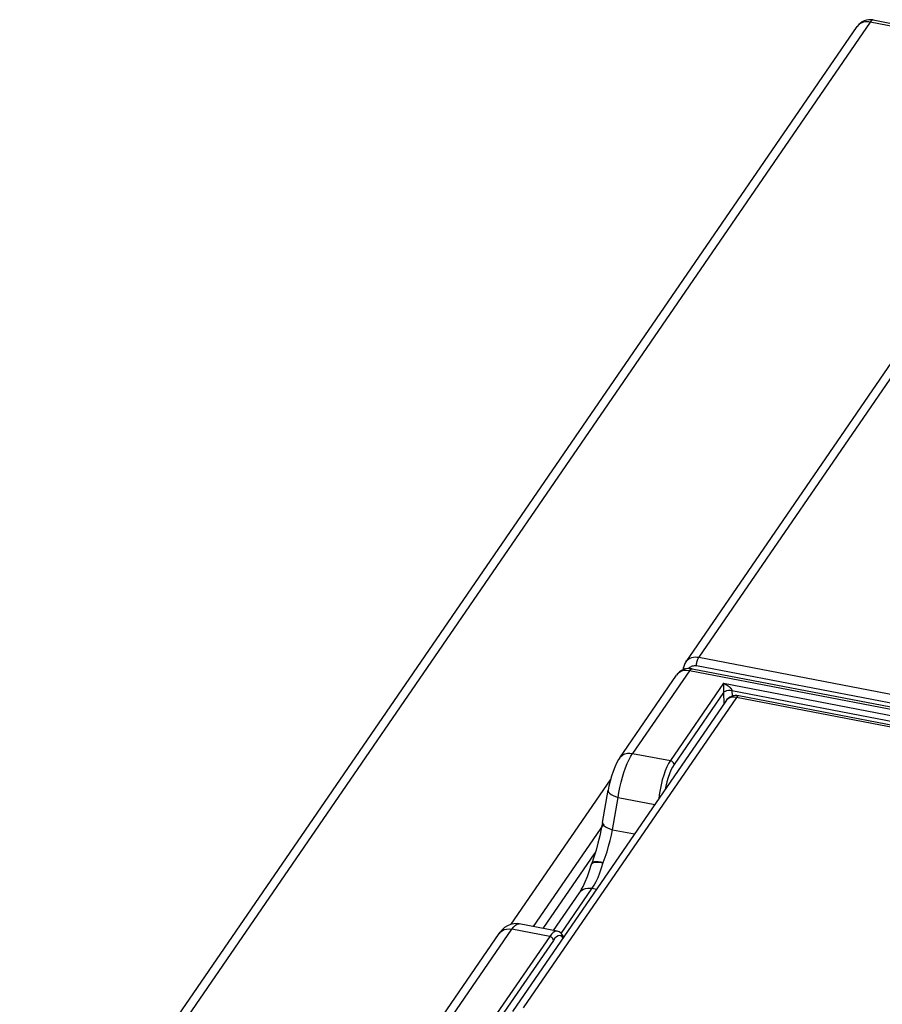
# Model space of a CAD drawing. Extents: x -837 to -216, y -123 to 601.
# Tile 134 of 136: x -394 to -327, y 525 to 601. Entities that reach past the tile are written whole.
import ezdxf

# ---------------------------------------------------------------- set-up
doc = ezdxf.new("R2010")
doc.units = 0
doc.header["$LTSCALE"] = 23.1
doc.layers.add('HEATSINK_AM_0', color=7, linetype='CONTINUOUS')

msp = doc.modelspace()

# ---------------------------------------------------------------- linework, layer by layer
at = {"layer": 'HEATSINK_AM_0', "color": 7}
for p, q in [((-328.395, 600.392), (-392.811, 506.606)), ((-310.701, 596.98), (-328.395, 600.392)), ((-328.168, 600.553), (-310.473, 597.14)), ((-393.8, 506.268), (-329.384, 600.054)), ((-325.767, 574.583), (-341.582, 551.558)), ((-326.756, 574.245), (-342.575, 551.213)), ((-341.582, 551.558), (-260.403, 535.901)), ((-342.301, 550.518), (-346.661, 544.169)), ((-342.759, 550.606), (-342.742, 550.762)), ((-261.114, 534.86), (-342.301, 550.518)), ((-342.073, 550.679), (-260.886, 535.021)), ((-341.834, 550.911), (-341.752, 550.9)), ((-260.575, 535.243), (-341.752, 550.9)), ((-347.651, 543.831), (-343.29, 550.18)), ((-339.675, 549.554), (-343.758, 543.609)), ((-339.667, 548.853), (-343.476, 543.307)), ((-339.675, 549.554), (-339.671, 549.291)), ((-339.675, 549.554), (-264.295, 535.015)), ((-339.671, 549.291), (-339.668, 549.085)), ((-339.667, 548.871), (-339.667, 548.853)), ((-339.667, 548.853), (-339.651, 547.973)), ((-339.026, 549.012), (-339.018, 548.559)), ((-339.026, 549.012), (-265.149, 534.763)), ((-339.505, 548.186), (-355.903, 524.311)), ((-338.681, 548.468), (-355.079, 524.593)), ((-266.374, 534.522), (-338.681, 548.468)), ((-266.185, 534.656), (-338.491, 548.602)), ((-346.661, 544.169), (-343.758, 543.609)), ((-355.995, 531.033), (-348.376, 542.127)), ((-348.985, 538.843), (-348.557, 541.331)), ((-348.201, 538.293), (-347.773, 540.781)), ((-347.773, 540.781), (-344.963, 540.239)), ((-354.283, 530.845), (-348.852, 538.752)), ((-348.201, 538.293), (-346.522, 537.97)), ((-353.538, 530.701), (-349.542, 536.519)), ((-349.806, 535.705), (-349.82, 535.658)), ((-349.82, 535.658), (-349.82, 535.658)), ((-349.789, 535.755), (-349.789, 535.755)), ((-352.153, 530.321), (-349.768, 533.793)), ((-349.768, 533.793), (-349.435, 533.729)), ((-352.753, 530.549), (-350.758, 533.455)), ((-370.131, 509.999), (-355.944, 530.654)), ((-353.041, 530.094), (-355.944, 530.654)), ((-352.46, 530.493), (-355.401, 531.06)), ((-371.12, 509.661), (-356.934, 530.316)), ((-353.041, 530.094), (-357.124, 524.149)), ((-352.635, 529.951), (-352.759, 529.792)), ((-352.759, 529.792), (-356.569, 524.245))]:
    msp.add_line(p, q, dxfattribs=at)
for points in [[(-328.395, 600.392), (-328.521, 600.41), (-328.646, 600.415), (-328.767, 600.407), (-328.884, 600.386), (-328.995, 600.352), (-329.098, 600.306), (-329.192, 600.248), (-329.277, 600.179)], [(-328.168, 600.553), (-328.177, 600.554), (-328.217, 600.551), (-328.259, 600.533), (-328.304, 600.5), (-328.349, 600.453), (-328.395, 600.392)], [(-329.277, 600.179), (-329.35, 600.1), (-329.384, 600.054)], [(-342.575, 551.213), (-342.608, 551.162), (-342.648, 551.089), (-342.681, 551.011), (-342.708, 550.931), (-342.728, 550.848), (-342.742, 550.762)], [(-342.575, 551.213), (-342.528, 551.276), (-342.443, 551.361), (-342.346, 551.434), (-342.237, 551.493), (-342.118, 551.538), (-341.991, 551.567), (-341.858, 551.58), (-341.721, 551.577), (-341.582, 551.558)], [(-341.752, 550.9), (-341.75, 550.969), (-341.743, 551.041), (-341.732, 551.116), (-341.718, 551.192), (-341.7, 551.266), (-341.68, 551.337), (-341.658, 551.403), (-341.633, 551.463), (-341.608, 551.515), (-341.582, 551.558)], [(-342.301, 550.518), (-342.508, 550.541), (-342.709, 550.528), (-342.896, 550.48), (-343.062, 550.398), (-343.203, 550.285), (-343.29, 550.18)], [(-342.742, 550.762), (-342.742, 550.735), (-342.735, 550.7), (-342.719, 550.666), (-342.696, 550.632), (-342.694, 550.63)], [(-342.332, 550.696), (-342.306, 550.733), (-342.256, 550.783), (-342.199, 550.826), (-342.135, 550.861), (-342.066, 550.887), (-341.992, 550.904), (-341.914, 550.912), (-341.834, 550.911)], [(-342.301, 550.518), (-342.223, 550.613), (-342.148, 550.668), (-342.073, 550.679)], [(-339.675, 549.554), (-339.633, 549.534), (-339.592, 549.514), (-339.553, 549.494), (-339.514, 549.473), (-339.478, 549.452), (-339.443, 549.432), (-339.409, 549.411), (-339.378, 549.391), (-339.348, 549.371), (-339.319, 549.351), (-339.292, 549.331), (-339.266, 549.311), (-339.241, 549.292), (-339.217, 549.272), (-339.194, 549.252), (-339.172, 549.232), (-339.152, 549.212), (-339.132, 549.193), (-339.114, 549.173), (-339.098, 549.154), (-339.083, 549.135), (-339.069, 549.116), (-339.058, 549.098), (-339.048, 549.08), (-339.039, 549.063), (-339.033, 549.046), (-339.029, 549.029), (-339.026, 549.012)], [(-339.668, 549.085), (-339.667, 548.927), (-339.667, 548.871)], [(-339.667, 548.853), (-339.606, 548.912), (-339.518, 548.962), (-339.408, 548.998), (-339.284, 549.02), (-339.154, 549.024), (-339.026, 549.012)], [(-339.355, 548.34), (-339.451, 548.254), (-339.505, 548.186)], [(-338.681, 548.468), (-338.83, 548.486), (-338.977, 548.482), (-339.115, 548.456), (-339.243, 548.408), (-339.355, 548.34)], [(-338.491, 548.602), (-338.522, 548.602), (-338.573, 548.582), (-338.626, 548.537), (-338.681, 548.468)], [(-347.648, 543.834), (-347.738, 543.696), (-347.891, 543.422), (-348.034, 543.115), (-348.169, 542.777), (-348.293, 542.413), (-348.403, 542.033), (-348.496, 541.645), (-348.557, 541.331)], [(-347.773, 540.781), (-347.714, 541.162), (-347.638, 541.551), (-347.548, 541.942), (-347.444, 542.328), (-347.329, 542.702), (-347.205, 543.057), (-347.074, 543.386), (-346.938, 543.685), (-346.8, 543.948), (-346.661, 544.169)], [(-347.648, 543.834), (-347.563, 543.936), (-347.423, 544.049), (-347.257, 544.131), (-347.07, 544.179), (-346.869, 544.192), (-346.661, 544.169)], [(-343.758, 543.609), (-343.894, 543.387), (-344.027, 543.123), (-344.153, 542.823), (-344.272, 542.49), (-344.38, 542.132), (-344.476, 541.755), (-344.557, 541.365), (-344.624, 540.969), (-344.66, 540.68)], [(-343.476, 543.307), (-343.487, 543.374), (-343.516, 543.439), (-343.561, 543.499), (-343.619, 543.549), (-343.686, 543.587), (-343.758, 543.609)], [(-343.476, 543.307), (-343.599, 543.106), (-343.717, 542.872), (-343.831, 542.601), (-343.937, 542.302), (-344.034, 541.979), (-344.12, 541.64), (-344.171, 541.393)], [(-348.557, 541.331), (-348.557, 541.277), (-348.52, 541.189), (-348.44, 541.099), (-348.321, 541.01), (-348.166, 540.925), (-347.981, 540.848), (-347.773, 540.781)], [(-348.985, 538.843), (-349.075, 538.359), (-349.193, 537.817), (-349.328, 537.268), (-349.48, 536.721), (-349.645, 536.182), (-349.806, 535.705)], [(-348.985, 538.843), (-348.984, 538.789), (-348.948, 538.701), (-348.868, 538.611), (-348.748, 538.522), (-348.593, 538.437), (-348.409, 538.36), (-348.201, 538.294)], [(-348.918, 535.767), (-348.771, 536.181), (-348.633, 536.605), (-348.507, 537.032), (-348.392, 537.458), (-348.29, 537.881), (-348.201, 538.293)], [(-350.474, 533.942), (-350.312, 534.288), (-350.144, 534.695), (-349.979, 535.152), (-349.82, 535.658)], [(-349.82, 535.658), (-349.819, 535.663), (-349.786, 535.711), (-349.727, 535.75), (-349.642, 535.779), (-349.533, 535.796)], [(-349.789, 535.755), (-349.768, 535.789), (-349.703, 535.831), (-349.601, 535.855), (-349.465, 535.863)], [(-349.768, 533.793), (-349.617, 534.035), (-349.467, 534.315), (-349.321, 534.63), (-349.18, 534.978), (-349.045, 535.359), (-348.918, 535.767)], [(-349.533, 535.796), (-349.403, 535.802), (-349.256, 535.796)], [(-349.465, 535.863), (-349.302, 535.852), (-349.116, 535.824), (-348.913, 535.78)], [(-349.256, 535.796), (-349.095, 535.779), (-348.923, 535.75)], [(-350.758, 533.455), (-350.624, 533.666), (-350.474, 533.942)], [(-350.758, 533.455), (-350.686, 533.543), (-350.571, 533.645), (-350.436, 533.724), (-350.285, 533.78), (-350.12, 533.81), (-349.946, 533.814), (-349.768, 533.793)], [(-356.294, 530.919), (-356.508, 530.78), (-356.694, 530.612), (-356.859, 530.419), (-356.935, 530.314)], [(-356.934, 530.316), (-356.846, 530.421), (-356.706, 530.533), (-356.54, 530.615), (-356.353, 530.663), (-356.152, 530.676), (-355.944, 530.654)], [(-355.4, 531.06), (-355.539, 531.079), (-355.8, 531.075), (-356.055, 531.021), (-356.294, 530.919)], [(-355.944, 530.654), (-355.809, 530.83), (-355.679, 530.959), (-355.556, 531.037), (-355.442, 531.064), (-355.401, 531.06)], [(-352.462, 530.493), (-352.509, 530.498), (-352.635, 530.474), (-352.767, 530.398), (-352.904, 530.27), (-353.041, 530.094)], [(-352.759, 529.792), (-352.77, 529.858), (-352.799, 529.924), (-352.844, 529.984), (-352.902, 530.034), (-352.969, 530.072), (-353.041, 530.094)], [(-352.394, 530.133), (-352.514, 530.064), (-352.635, 529.951)], [(-351.965, 530.044), (-352.053, 530.203), (-352.17, 530.341), (-352.319, 530.445), (-352.46, 530.493)], [(-352.015, 529.973), (-352.075, 530.056), (-352.173, 530.129), (-352.28, 530.155), (-352.394, 530.133)]]:
    msp.add_lwpolyline(points, dxfattribs=at)
for centre, radius, start, end in [((-328.395, 599.375), 1.2, 79.08349, 145.51721), ((-342.301, 549.501), 1.2, 79.03792, 145.51721), ((-338.681, 547.62), 1, 79.07249, 145.66109)]:
    msp.add_arc(centre, radius, start, end, dxfattribs=at)

doc.saveas('drawing.dxf')
